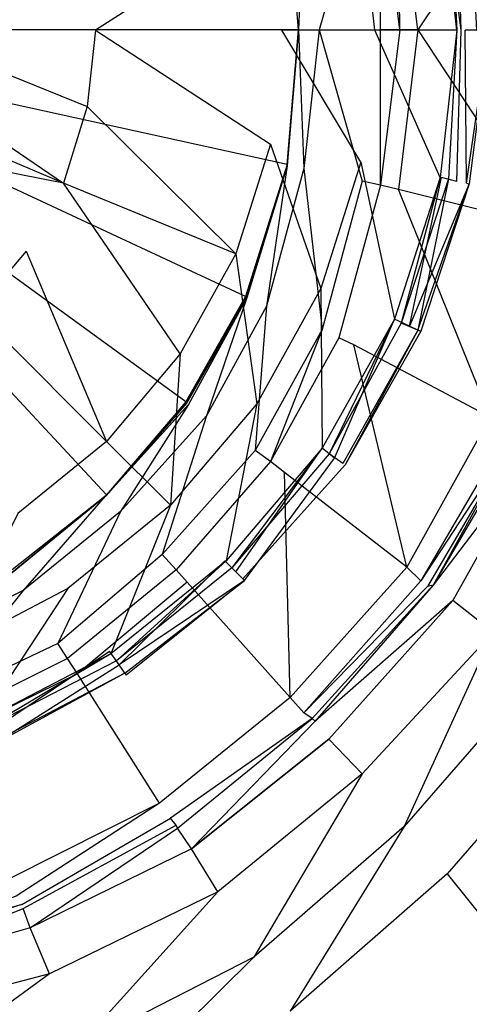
# Model space of a CAD drawing. Extents: x 0 to 0.9, y -1.3 to 0.
# Tile 8 of 18: x 0.4749 to 0.5072, y -0.6195 to -0.5486. Entities that reach past the tile are written whole.
import ezdxf

# ---------------------------------------------------------------- set-up
doc = ezdxf.new("R2010")
doc.units = 0
doc.layers.add('L0_ABLAUF_INF_0___REPLACEMTFORE', color=7, linetype='CONTINUOUS')
doc.layers.add('L1_WANNE_0_N_6231R4____REPLACEM', color=7, linetype='CONTINUOUS')

msp = doc.modelspace()

# ---------------------------------------------------------------- linework, layer by layer
at = {"layer": 'L0_ABLAUF_INF_0___REPLACEMTFORE', "color": 8}
for points, invisible_edges in [([(0.505141, -0.538622, 0.023348), (0.499341, -0.539823, 0.023803), (0.500441, -0.549323, 0.023894), (0.505141, -0.538622, 0.023348)], 14), ([(0.506341, -0.549323, 0.023348), (0.505141, -0.538622, 0.023348), (0.500441, -0.549323, 0.023894), (0.506341, -0.549323, 0.023348)], 14), ([(0.506341, -0.549323, 0.023348), (0.505741, -0.538522, 0.023257), (0.505141, -0.538622, 0.023348), (0.506341, -0.549323, 0.023348)], 13), ([(0.506341, -0.538422, 0.020438), (0.506641, -0.549323, 0.02062), (0.505241, -0.538622, 0.02062), (0.506341, -0.538422, 0.020438)], 13), ([(0.508441, -0.549323, 0.022712), (0.507041, -0.538222, 0.022621), (0.505741, -0.538522, 0.023257), (0.508441, -0.549323, 0.022712)], 14), ([(0.508441, -0.549323, 0.022712), (0.505741, -0.538522, 0.023257), (0.506941, -0.549323, 0.023257), (0.508441, -0.549323, 0.022712)], 14), ([(0.505741, -0.538522, 0.023257), (0.506341, -0.549323, 0.023348), (0.506941, -0.549323, 0.023257), (0.505741, -0.538522, 0.023257)], 14), ([(0.507226, -0.538216, 0.021529), (0.507741, -0.549323, 0.020438), (0.506341, -0.538422, 0.020438), (0.507226, -0.538216, 0.021529)], 14), ([(0.506641, -0.549323, 0.02062), (0.506341, -0.538422, 0.020438), (0.507741, -0.549323, 0.020438), (0.506641, -0.549323, 0.02062)], 14), ([(0.508441, -0.549323, 0.022712), (0.507226, -0.538216, 0.021529), (0.507041, -0.538222, 0.022621), (0.508441, -0.549323, 0.022712)], 14), ([(0.507226, -0.538216, 0.021529), (0.508639, -0.549323, 0.021575), (0.507741, -0.549323, 0.020438), (0.507226, -0.538216, 0.021529)], 14), ([(0.507226, -0.538216, 0.021529), (0.508441, -0.549323, 0.022712), (0.508639, -0.549323, 0.021575), (0.507226, -0.538216, 0.021529)], 13), ([(0.499341, -0.539823, 0.023803), (0.492942, -0.541123, 0.024349), (0.493742, -0.549323, 0.024349), (0.499341, -0.539823, 0.023803)], 14), ([(0.500441, -0.549323, 0.023894), (0.499341, -0.539823, 0.023803), (0.493742, -0.549323, 0.024349), (0.500441, -0.549323, 0.023894)], 14), ([(0.480342, -0.549323, 0.025167), (0.492942, -0.541123, 0.024349), (0.479742, -0.543723, 0.025167), (0.480342, -0.549323, 0.025167)], 13), ([(0.492942, -0.541123, 0.024349), (0.480342, -0.549323, 0.025167), (0.493742, -0.549323, 0.024349), (0.492942, -0.541123, 0.024349)], 14), ([(0.466242, -0.549323, 0.025622), (0.479742, -0.543723, 0.025167), (0.465942, -0.546423, 0.025622), (0.466242, -0.549323, 0.025622)], 13), ([(0.479742, -0.543723, 0.025167), (0.466242, -0.549323, 0.025622), (0.480342, -0.549323, 0.025167), (0.479742, -0.543723, 0.025167)], 14), ([(0.479742, -0.554823, 0.025167), (0.466242, -0.549323, 0.025622), (0.465942, -0.552123, 0.025622), (0.479742, -0.554823, 0.025167)], 13), ([(0.466242, -0.549323, 0.025622), (0.479742, -0.554823, 0.025167), (0.480342, -0.549323, 0.025167), (0.466242, -0.549323, 0.025622)], 14), ([(0.492942, -0.557523, 0.024349), (0.480342, -0.549323, 0.025167), (0.479742, -0.554823, 0.025167), (0.492942, -0.557523, 0.024349)], 13), ([(0.480342, -0.549323, 0.025167), (0.492942, -0.557523, 0.024349), (0.493742, -0.549323, 0.024349), (0.480342, -0.549323, 0.025167)], 14), ([(0.499441, -0.558823, 0.023803), (0.493742, -0.549323, 0.024349), (0.492942, -0.557523, 0.024349), (0.499441, -0.558823, 0.023803)], 14), ([(0.500441, -0.549323, 0.023894), (0.493742, -0.549323, 0.024349), (0.499441, -0.558823, 0.023803), (0.500441, -0.549323, 0.023894)], 14), ([(0.505141, -0.559923, 0.023348), (0.500441, -0.549323, 0.023894), (0.499441, -0.558823, 0.023803), (0.505141, -0.559923, 0.023348)], 14), ([(0.506341, -0.549323, 0.023348), (0.500441, -0.549323, 0.023894), (0.505141, -0.559923, 0.023348), (0.506341, -0.549323, 0.023348)], 14), ([(0.505741, -0.560023, 0.023257), (0.506341, -0.549323, 0.023348), (0.505141, -0.559923, 0.023348), (0.505741, -0.560023, 0.023257)], 13), ([(0.506641, -0.549323, 0.02062), (0.506341, -0.560223, 0.020438), (0.505241, -0.559923, 0.02062), (0.506641, -0.549323, 0.02062)], 13), ([(0.507041, -0.560323, 0.022621), (0.506941, -0.549323, 0.023257), (0.505741, -0.560023, 0.023257), (0.507041, -0.560323, 0.022621)], 14), ([(0.506341, -0.549323, 0.023348), (0.505741, -0.560023, 0.023257), (0.506941, -0.549323, 0.023257), (0.506341, -0.549323, 0.023348)], 14), ([(0.506341, -0.560223, 0.020438), (0.506641, -0.549323, 0.02062), (0.507741, -0.549323, 0.020438), (0.506341, -0.560223, 0.020438)], 14), ([(0.508639, -0.549323, 0.021575), (0.507226, -0.560379, 0.021529), (0.506341, -0.560223, 0.020438), (0.508639, -0.549323, 0.021575)], 14), ([(0.507741, -0.549323, 0.020438), (0.508639, -0.549323, 0.021575), (0.506341, -0.560223, 0.020438), (0.507741, -0.549323, 0.020438)], 14), ([(0.508441, -0.549323, 0.022712), (0.506941, -0.549323, 0.023257), (0.507041, -0.560323, 0.022621), (0.508441, -0.549323, 0.022712)], 14), ([(0.508639, -0.549323, 0.021575), (0.507041, -0.560323, 0.022621), (0.507226, -0.560379, 0.021529), (0.508639, -0.549323, 0.021575)], 13), ([(0.507041, -0.560323, 0.022621), (0.508639, -0.549323, 0.021575), (0.508441, -0.549323, 0.022712), (0.507041, -0.560323, 0.022621)], 14), ([(0.478042, -0.560323, 0.025167), (0.465942, -0.552123, 0.025622), (0.465142, -0.554923, 0.025622), (0.478042, -0.560323, 0.025167)], 13), ([(0.465942, -0.552123, 0.025622), (0.478042, -0.560323, 0.025167), (0.479742, -0.554823, 0.025167), (0.465942, -0.552123, 0.025622)], 14), ([(0.478042, -0.560323, 0.025167), (0.465142, -0.554923, 0.025622), (0.463742, -0.557523, 0.025622), (0.478042, -0.560323, 0.025167)], 14), ([(0.490442, -0.565423, 0.024349), (0.479742, -0.554823, 0.025167), (0.478042, -0.560323, 0.025167), (0.490442, -0.565423, 0.024349)], 13), ([(0.479742, -0.554823, 0.025167), (0.490442, -0.565423, 0.024349), (0.492942, -0.557523, 0.024349), (0.479742, -0.554823, 0.025167)], 14), ([(0.478042, -0.560323, 0.025167), (0.463742, -0.557523, 0.025622), (0.475342, -0.565223, 0.025076), (0.478042, -0.560323, 0.025167)], 14), ([(0.463742, -0.557523, 0.025622), (0.471742, -0.569524, 0.025076), (0.475342, -0.565223, 0.025076), (0.463742, -0.557523, 0.025622)], 14), ([(0.496541, -0.567923, 0.023803), (0.492942, -0.557523, 0.024349), (0.490442, -0.565423, 0.024349), (0.496541, -0.567923, 0.023803)], 13), ([(0.492942, -0.557523, 0.024349), (0.496541, -0.567923, 0.023803), (0.499441, -0.558823, 0.023803), (0.492942, -0.557523, 0.024349)], 14), ([(0.501841, -0.570124, 0.023348), (0.499441, -0.558823, 0.023803), (0.496541, -0.567923, 0.023803), (0.501841, -0.570124, 0.023348)], 13), ([(0.499441, -0.558823, 0.023803), (0.501841, -0.570124, 0.023348), (0.505141, -0.559923, 0.023348), (0.499441, -0.558823, 0.023803)], 14), ([(0.505241, -0.559923, 0.02062), (0.502941, -0.570624, 0.020438), (0.501841, -0.570124, 0.02062), (0.505241, -0.559923, 0.02062)], 13), ([(0.502341, -0.570424, 0.023257), (0.505141, -0.559923, 0.023348), (0.501841, -0.570124, 0.023348), (0.502341, -0.570424, 0.023257)], 13), ([(0.505141, -0.559923, 0.023348), (0.502341, -0.570424, 0.023257), (0.505741, -0.560023, 0.023257), (0.505141, -0.559923, 0.023348)], 14), ([(0.503541, -0.570924, 0.022621), (0.505741, -0.560023, 0.023257), (0.502341, -0.570424, 0.023257), (0.503541, -0.570924, 0.022621)], 13), ([(0.502941, -0.570624, 0.020438), (0.505241, -0.559923, 0.02062), (0.506341, -0.560223, 0.020438), (0.502941, -0.570624, 0.020438)], 14), ([(0.505741, -0.560023, 0.023257), (0.503541, -0.570924, 0.022621), (0.507041, -0.560323, 0.022621), (0.505741, -0.560023, 0.023257)], 14), ([(0.486442, -0.572624, 0.024349), (0.478042, -0.560323, 0.025167), (0.475342, -0.565223, 0.025076), (0.486442, -0.572624, 0.024349)], 14), ([(0.490442, -0.565423, 0.024349), (0.478042, -0.560323, 0.025167), (0.486442, -0.572624, 0.024349), (0.490442, -0.565423, 0.024349)], 14), ([(0.507226, -0.560379, 0.021529), (0.502941, -0.570624, 0.020438), (0.506341, -0.560223, 0.020438), (0.507226, -0.560379, 0.021529)], 14), ([(0.502941, -0.570624, 0.020438), (0.507226, -0.560379, 0.021529), (0.503743, -0.570981, 0.021529), (0.502941, -0.570624, 0.020438)], 13), ([(0.503541, -0.570924, 0.022621), (0.507226, -0.560379, 0.021529), (0.507041, -0.560323, 0.022621), (0.503541, -0.570924, 0.022621)], 14), ([(0.507226, -0.560379, 0.021529), (0.503541, -0.570924, 0.022621), (0.503743, -0.570981, 0.021529), (0.507226, -0.560379, 0.021529)], 13), ([(0.481142, -0.578924, 0.024349), (0.475342, -0.565223, 0.025076), (0.471742, -0.569524, 0.025076), (0.481142, -0.578924, 0.024349)], 13), ([(0.475342, -0.565223, 0.025076), (0.481142, -0.578924, 0.024349), (0.486442, -0.572624, 0.024349), (0.475342, -0.565223, 0.025076)], 14), ([(0.491942, -0.576224, 0.023803), (0.490442, -0.565423, 0.024349), (0.486442, -0.572624, 0.024349), (0.491942, -0.576224, 0.023803)], 13), ([(0.490442, -0.565423, 0.024349), (0.491942, -0.576224, 0.023803), (0.496541, -0.567923, 0.023803), (0.490442, -0.565423, 0.024349)], 14), ([(0.496641, -0.579424, 0.023348), (0.496541, -0.567923, 0.023803), (0.491942, -0.576224, 0.023803), (0.496641, -0.579424, 0.023348)], 13), ([(0.496541, -0.567923, 0.023803), (0.496641, -0.579424, 0.023348), (0.501841, -0.570124, 0.023348), (0.496541, -0.567923, 0.023803)], 14), ([(0.481142, -0.578924, 0.024349), (0.471742, -0.569524, 0.025076), (0.474742, -0.584124, 0.024258), (0.481142, -0.578924, 0.024349)], 14), ([(0.501841, -0.570124, 0.02062), (0.497541, -0.580124, 0.020438), (0.496641, -0.579424, 0.02062), (0.501841, -0.570124, 0.02062)], 13), ([(0.497141, -0.579824, 0.023257), (0.501841, -0.570124, 0.023348), (0.496641, -0.579424, 0.023348), (0.497141, -0.579824, 0.023257)], 13), ([(0.501841, -0.570124, 0.023348), (0.497141, -0.579824, 0.023257), (0.502341, -0.570424, 0.023257), (0.501841, -0.570124, 0.023348)], 14), ([(0.502341, -0.570424, 0.023257), (0.497141, -0.579824, 0.023257), (0.498141, -0.580524, 0.022621), (0.502341, -0.570424, 0.023257)], 14), ([(0.497541, -0.580124, 0.020438), (0.501841, -0.570124, 0.02062), (0.502941, -0.570624, 0.020438), (0.497541, -0.580124, 0.020438)], 14), ([(0.502941, -0.570624, 0.020438), (0.503743, -0.570981, 0.021529), (0.497541, -0.580124, 0.020438), (0.502941, -0.570624, 0.020438)], 14), ([(0.503541, -0.570924, 0.022621), (0.502341, -0.570424, 0.023257), (0.498141, -0.580524, 0.022621), (0.503541, -0.570924, 0.022621)], 14), ([(0.503743, -0.570981, 0.021529), (0.498291, -0.580624, 0.021529), (0.497541, -0.580124, 0.020438), (0.503743, -0.570981, 0.021529)], 14), ([(0.503541, -0.570924, 0.022621), (0.498141, -0.580524, 0.022621), (0.498291, -0.580624, 0.021529), (0.503541, -0.570924, 0.022621)], 14), ([(0.503541, -0.570924, 0.022621), (0.498291, -0.580624, 0.021529), (0.503743, -0.570981, 0.021529), (0.503541, -0.570924, 0.022621)], 14), ([(0.485742, -0.583524, 0.023803), (0.486442, -0.572624, 0.024349), (0.481142, -0.578924, 0.024349), (0.485742, -0.583524, 0.023803)], 13), ([(0.486442, -0.572624, 0.024349), (0.485742, -0.583524, 0.023803), (0.491942, -0.576224, 0.023803), (0.486442, -0.572624, 0.024349)], 14), ([(0.489742, -0.587524, 0.023348), (0.491942, -0.576224, 0.023803), (0.485742, -0.583524, 0.023803), (0.489742, -0.587524, 0.023348)], 13), ([(0.491942, -0.576224, 0.023803), (0.489742, -0.587524, 0.023348), (0.496641, -0.579424, 0.023348), (0.491942, -0.576224, 0.023803)], 14), ([(0.481142, -0.578924, 0.024349), (0.474742, -0.584124, 0.024258), (0.478342, -0.589524, 0.023803), (0.481142, -0.578924, 0.024349)], 14), ([(0.485742, -0.583524, 0.023803), (0.481142, -0.578924, 0.024349), (0.478342, -0.589524, 0.023803), (0.485742, -0.583524, 0.023803)], 14), ([(0.496641, -0.579424, 0.02062), (0.490442, -0.588324, 0.020438), (0.489642, -0.587524, 0.02062), (0.496641, -0.579424, 0.02062)], 13), ([(0.490142, -0.588024, 0.023257), (0.496641, -0.579424, 0.023348), (0.489742, -0.587524, 0.023348), (0.490142, -0.588024, 0.023257)], 13), ([(0.496641, -0.579424, 0.023348), (0.490142, -0.588024, 0.023257), (0.497141, -0.579824, 0.023257), (0.496641, -0.579424, 0.023348)], 14), ([(0.497141, -0.579824, 0.023257), (0.490142, -0.588024, 0.023257), (0.490942, -0.588824, 0.022621), (0.497141, -0.579824, 0.023257)], 14), ([(0.490442, -0.588324, 0.020438), (0.496641, -0.579424, 0.02062), (0.497541, -0.580124, 0.020438), (0.490442, -0.588324, 0.020438)], 14), ([(0.498141, -0.580524, 0.022621), (0.497141, -0.579824, 0.023257), (0.490942, -0.588824, 0.022621), (0.498141, -0.580524, 0.022621)], 14), ([(0.497541, -0.580124, 0.020438), (0.491072, -0.588954, 0.021529), (0.490442, -0.588324, 0.020438), (0.497541, -0.580124, 0.020438)], 13), ([(0.490942, -0.588824, 0.022621), (0.498291, -0.580624, 0.021529), (0.498141, -0.580524, 0.022621), (0.490942, -0.588824, 0.022621)], 14), ([(0.491072, -0.588954, 0.021529), (0.497541, -0.580124, 0.020438), (0.498291, -0.580624, 0.021529), (0.491072, -0.588954, 0.021529)], 14), ([(0.498291, -0.580624, 0.021529), (0.490942, -0.588824, 0.022621), (0.491072, -0.588954, 0.021529), (0.498291, -0.580624, 0.021529)], 13), ([(0.474742, -0.584124, 0.024258), (0.469942, -0.593924, 0.023803), (0.478342, -0.589524, 0.023803), (0.474742, -0.584124, 0.024258)], 14), ([(0.481442, -0.594224, 0.023348), (0.485742, -0.583524, 0.023803), (0.478342, -0.589524, 0.023803), (0.481442, -0.594224, 0.023348)], 13), ([(0.485742, -0.583524, 0.023803), (0.481442, -0.594224, 0.023348), (0.489742, -0.587524, 0.023348), (0.485742, -0.583524, 0.023803)], 14), ([(0.489642, -0.587524, 0.02062), (0.482042, -0.595024, 0.020438), (0.481342, -0.594024, 0.02062), (0.489642, -0.587524, 0.02062)], 13), ([(0.481842, -0.594724, 0.023257), (0.489742, -0.587524, 0.023348), (0.481442, -0.594224, 0.023348), (0.481842, -0.594724, 0.023257)], 13), ([(0.489742, -0.587524, 0.023348), (0.481842, -0.594724, 0.023257), (0.490142, -0.588024, 0.023257), (0.489742, -0.587524, 0.023348)], 14), ([(0.482042, -0.595024, 0.020438), (0.489642, -0.587524, 0.02062), (0.490442, -0.588324, 0.020438), (0.482042, -0.595024, 0.020438)], 14), ([(0.490142, -0.588024, 0.023257), (0.481842, -0.594724, 0.023257), (0.482442, -0.595624, 0.02253), (0.490142, -0.588024, 0.023257)], 14), ([(0.491072, -0.588954, 0.021529), (0.482042, -0.595024, 0.020438), (0.490442, -0.588324, 0.020438), (0.491072, -0.588954, 0.021529)], 14), ([(0.490942, -0.588824, 0.022621), (0.490142, -0.588024, 0.023257), (0.482442, -0.595624, 0.02253), (0.490942, -0.588824, 0.022621)], 14), ([(0.491072, -0.588954, 0.021529), (0.48254, -0.59577, 0.021484), (0.482042, -0.595024, 0.020438), (0.491072, -0.588954, 0.021529)], 14), ([(0.482442, -0.595624, 0.02253), (0.491072, -0.588954, 0.021529), (0.490942, -0.588824, 0.022621), (0.482442, -0.595624, 0.02253)], 14), ([(0.491072, -0.588954, 0.021529), (0.482442, -0.595624, 0.02253), (0.48254, -0.59577, 0.021484), (0.491072, -0.588954, 0.021529)], 13), ([(0.472042, -0.599125, 0.023348), (0.478342, -0.589524, 0.023803), (0.469942, -0.593924, 0.023803), (0.472042, -0.599125, 0.023348)], 13), ([(0.478342, -0.589524, 0.023803), (0.472042, -0.599125, 0.023348), (0.481442, -0.594224, 0.023348), (0.478342, -0.589524, 0.023803)], 14), ([(0.481342, -0.594024, 0.02062), (0.472442, -0.600025, 0.020438), (0.472042, -0.598925, 0.02062), (0.481342, -0.594024, 0.02062)], 13), ([(0.472442, -0.600025, 0.020438), (0.481342, -0.594024, 0.02062), (0.482042, -0.595024, 0.020438), (0.472442, -0.600025, 0.020438)], 14), ([(0.472342, -0.599625, 0.023257), (0.481442, -0.594224, 0.023348), (0.472042, -0.599125, 0.023348), (0.472342, -0.599625, 0.023257)], 13), ([(0.481442, -0.594224, 0.023348), (0.472342, -0.599625, 0.023257), (0.481842, -0.594724, 0.023257), (0.481442, -0.594224, 0.023348)], 14), ([(0.481842, -0.594724, 0.023257), (0.472342, -0.599625, 0.023257), (0.472742, -0.600725, 0.02253), (0.481842, -0.594724, 0.023257)], 14), ([(0.482442, -0.595624, 0.02253), (0.481842, -0.594724, 0.023257), (0.472742, -0.600725, 0.02253), (0.482442, -0.595624, 0.02253)], 14), ([(0.482042, -0.595024, 0.020438), (0.472797, -0.600869, 0.021484), (0.472442, -0.600025, 0.020438), (0.482042, -0.595024, 0.020438)], 13), ([(0.472797, -0.600869, 0.021484), (0.482042, -0.595024, 0.020438), (0.48254, -0.59577, 0.021484), (0.472797, -0.600869, 0.021484)], 14), ([(0.482442, -0.595624, 0.02253), (0.472742, -0.600725, 0.02253), (0.472797, -0.600869, 0.021484), (0.482442, -0.595624, 0.02253)], 14), ([(0.482442, -0.595624, 0.02253), (0.472797, -0.600869, 0.021484), (0.48254, -0.59577, 0.021484), (0.482442, -0.595624, 0.02253)], 14)]:
    msp.add_3dface(points, dxfattribs=dict(at, invisible_edges=invisible_edges))
at = {"layer": 'L1_WANNE_0_N_6231R4____REPLACEM', "color": 8}
for points, invisible_edges in [([(0.891999, -0.002919), (0.45, -1.297081, 0.006863), (0.45, -0.002919, 0.001068), (0.891999, -0.002919)], 14), ([(0.894217, -1.296614, 0.005794), (0.45, -1.297081, 0.006863), (0.891999, -0.002919), (0.894217, -1.296614, 0.005794)], 14), ([(0.481135, -0.51583, 0.008037), (0.474335, -0.510433, 0.008037), (0.45, -0.549303, 0.008036), (0.481135, -0.51583, 0.008037)], 14), ([(0.486836, -0.522527, 0.008037), (0.481135, -0.51583, 0.008037), (0.45, -0.549303, 0.008036), (0.486836, -0.522527, 0.008037)], 14), ([(0.491136, -0.530123, 0.008037), (0.486836, -0.522527, 0.008037), (0.45, -0.549303, 0.008036), (0.491136, -0.530123, 0.008037)], 14), ([(0.494136, -0.539618, 0.008037), (0.491136, -0.530123, 0.008037), (0.45, -0.549303, 0.008036), (0.494136, -0.539618, 0.008037)], 14), ([(0.503537, -0.549303, 0.010094), (0.512838, -0.535121, 0.016522), (0.502137, -0.537819, 0.009922), (0.503537, -0.549303, 0.010094)], 13), ([(0.512838, -0.535121, 0.016522), (0.503537, -0.549303, 0.010094), (0.514638, -0.549303, 0.016779), (0.512838, -0.535121, 0.016522)], 14), ([(0.502237, -0.549303, 0.009579), (0.502137, -0.537819, 0.009922), (0.500837, -0.538119, 0.009494), (0.502237, -0.549303, 0.009579)], 14), ([(0.503537, -0.549303, 0.010094), (0.502137, -0.537819, 0.009922), (0.502237, -0.549303, 0.009579), (0.503537, -0.549303, 0.010094)], 14), ([(0.496436, -0.549303, 0.009322), (0.499537, -0.538419, 0.009322), (0.495336, -0.539319, 0.009322), (0.496436, -0.549303, 0.009322)], 13), ([(0.499537, -0.538419, 0.009322), (0.496436, -0.549303, 0.009322), (0.500837, -0.549303, 0.009322), (0.499537, -0.538419, 0.009322)], 14), ([(0.500837, -0.549303, 0.009322), (0.500837, -0.538119, 0.009494), (0.499537, -0.538419, 0.009322), (0.500837, -0.549303, 0.009322)], 14), ([(0.502237, -0.549303, 0.009579), (0.500837, -0.538119, 0.009494), (0.500837, -0.549303, 0.009322), (0.502237, -0.549303, 0.009579)], 14), ([(0.494936, -0.549303, 0.009322), (0.495336, -0.539319, 0.009322), (0.494136, -0.539518, 0.009322), (0.494936, -0.549303, 0.009322)], 13), ([(0.495336, -0.539319, 0.009322), (0.494936, -0.549303, 0.009322), (0.496436, -0.549303, 0.009322), (0.495336, -0.539319, 0.009322)], 14), ([(0.494936, -0.549303, 0.008037), (0.494136, -0.539618, 0.008037), (0.45, -0.549303, 0.008036), (0.494936, -0.549303, 0.008037)], 14), ([(0.494136, -0.539518, 0.009322), (0.494936, -0.549303, 0.00852), (0.494936, -0.549303, 0.009322), (0.494136, -0.539518, 0.009322)], 13), ([(0.494936, -0.549303, 0.00852), (0.494136, -0.539518, 0.009322), (0.494136, -0.539581, 0.00852), (0.494936, -0.549303, 0.00852)], 14), ([(0.494136, -0.539581, 0.00852), (0.494936, -0.549303, 0.008037), (0.494936, -0.549303, 0.00852), (0.494136, -0.539581, 0.00852)], 13), ([(0.494936, -0.549303, 0.008037), (0.494136, -0.539581, 0.00852), (0.494136, -0.539618, 0.008037), (0.494936, -0.549303, 0.008037)], 14), ([(0.494936, -0.549303, 0.008037), (0.45, -0.549303, 0.008036), (0.494136, -0.558987, 0.008037), (0.494936, -0.549303, 0.008037)], 14), ([(0.481135, -0.582775, 0.008037), (0.45, -0.549303, 0.008036), (0.474335, -0.588172, 0.008037), (0.481135, -0.582775, 0.008037)], 14), ([(0.486836, -0.576078, 0.008037), (0.45, -0.549303, 0.008036), (0.481135, -0.582775, 0.008037), (0.486836, -0.576078, 0.008037)], 14), ([(0.491136, -0.568482, 0.008037), (0.45, -0.549303, 0.008036), (0.486836, -0.576078, 0.008037), (0.491136, -0.568482, 0.008037)], 14), ([(0.494136, -0.558987, 0.008037), (0.45, -0.549303, 0.008036), (0.491136, -0.568482, 0.008037), (0.494136, -0.558987, 0.008037)], 14), ([(0.494936, -0.549303, 0.00852), (0.494136, -0.558987, 0.008037), (0.494136, -0.559024, 0.00852), (0.494936, -0.549303, 0.00852)], 13), ([(0.494136, -0.558987, 0.008037), (0.494936, -0.549303, 0.00852), (0.494936, -0.549303, 0.008037), (0.494136, -0.558987, 0.008037)], 14), ([(0.495336, -0.559287, 0.009322), (0.494936, -0.549303, 0.009322), (0.494136, -0.559087, 0.009322), (0.495336, -0.559287, 0.009322)], 13), ([(0.494936, -0.549303, 0.009322), (0.494136, -0.559024, 0.00852), (0.494136, -0.559087, 0.009322), (0.494936, -0.549303, 0.009322)], 13), ([(0.494136, -0.559024, 0.00852), (0.494936, -0.549303, 0.009322), (0.494936, -0.549303, 0.00852), (0.494136, -0.559024, 0.00852)], 14), ([(0.494936, -0.549303, 0.009322), (0.495336, -0.559287, 0.009322), (0.496436, -0.549303, 0.009322), (0.494936, -0.549303, 0.009322)], 14), ([(0.499537, -0.560186, 0.009322), (0.496436, -0.549303, 0.009322), (0.495336, -0.559287, 0.009322), (0.499537, -0.560186, 0.009322)], 13), ([(0.496436, -0.549303, 0.009322), (0.499537, -0.560186, 0.009322), (0.500837, -0.549303, 0.009322), (0.496436, -0.549303, 0.009322)], 14), ([(0.500837, -0.560486, 0.009494), (0.500837, -0.549303, 0.009322), (0.499537, -0.560186, 0.009322), (0.500837, -0.560486, 0.009494)], 14), ([(0.502237, -0.549303, 0.009579), (0.500837, -0.560486, 0.009494), (0.502137, -0.560786, 0.009922), (0.502237, -0.549303, 0.009579)], 14), ([(0.502237, -0.549303, 0.009579), (0.500837, -0.549303, 0.009322), (0.500837, -0.560486, 0.009494), (0.502237, -0.549303, 0.009579)], 14), ([(0.512838, -0.563485, 0.016522), (0.503537, -0.549303, 0.010094), (0.502137, -0.560786, 0.009922), (0.512838, -0.563485, 0.016522)], 13), ([(0.503537, -0.549303, 0.010094), (0.502237, -0.549303, 0.009579), (0.502137, -0.560786, 0.009922), (0.503537, -0.549303, 0.010094)], 14), ([(0.503537, -0.549303, 0.010094), (0.512838, -0.563485, 0.016522), (0.514638, -0.549303, 0.016779), (0.503537, -0.549303, 0.010094)], 14), ([(0.494136, -0.558987, 0.008037), (0.491136, -0.568482, 0.008037), (0.494136, -0.559024, 0.00852), (0.494136, -0.558987, 0.008037)], 14), ([(0.494136, -0.559024, 0.00852), (0.491136, -0.568482, 0.008037), (0.491174, -0.56852, 0.00852), (0.494136, -0.559024, 0.00852)], 14), ([(0.494136, -0.559024, 0.00852), (0.491174, -0.56852, 0.00852), (0.494136, -0.559087, 0.009322), (0.494136, -0.559024, 0.00852)], 14), ([(0.494136, -0.559087, 0.009322), (0.491174, -0.56852, 0.00852), (0.491236, -0.568582, 0.009322), (0.494136, -0.559087, 0.009322)], 14), ([(0.492636, -0.569182, 0.009322), (0.494136, -0.559087, 0.009322), (0.491236, -0.568582, 0.009322), (0.492636, -0.569182, 0.009322)], 13), ([(0.494136, -0.559087, 0.009322), (0.492636, -0.569182, 0.009322), (0.495336, -0.559287, 0.009322), (0.494136, -0.559087, 0.009322)], 14), ([(0.496636, -0.570881, 0.009322), (0.495336, -0.559287, 0.009322), (0.492636, -0.569182, 0.009322), (0.496636, -0.570881, 0.009322)], 13), ([(0.495336, -0.559287, 0.009322), (0.496636, -0.570881, 0.009322), (0.499537, -0.560186, 0.009322), (0.495336, -0.559287, 0.009322)], 14), ([(0.499537, -0.560186, 0.009322), (0.496636, -0.570881, 0.009322), (0.497837, -0.571481, 0.009579), (0.499537, -0.560186, 0.009322)], 14), ([(0.500837, -0.560486, 0.009494), (0.499537, -0.560186, 0.009322), (0.497837, -0.571481, 0.009579), (0.500837, -0.560486, 0.009494)], 14), ([(0.500837, -0.560486, 0.009494), (0.497837, -0.571481, 0.009579), (0.498937, -0.57198, 0.010094), (0.500837, -0.560486, 0.009494)], 14), ([(0.502137, -0.560786, 0.009922), (0.500837, -0.560486, 0.009494), (0.498937, -0.57198, 0.010094), (0.502137, -0.560786, 0.009922)], 14), ([(0.508737, -0.577178, 0.016693), (0.502137, -0.560786, 0.009922), (0.498937, -0.57198, 0.010094), (0.508737, -0.577178, 0.016693)], 14), ([(0.512838, -0.563485, 0.016522), (0.502137, -0.560786, 0.009922), (0.508737, -0.577178, 0.016693), (0.512838, -0.563485, 0.016522)], 14), ([(0.491136, -0.568482, 0.008037), (0.486836, -0.576078, 0.008037), (0.491174, -0.56852, 0.00852), (0.491136, -0.568482, 0.008037)], 14), ([(0.491174, -0.56852, 0.00852), (0.486836, -0.576078, 0.008037), (0.486911, -0.576153, 0.00852), (0.491174, -0.56852, 0.00852)], 14), ([(0.491174, -0.56852, 0.00852), (0.486911, -0.576153, 0.00852), (0.491236, -0.568582, 0.009322), (0.491174, -0.56852, 0.00852)], 14), ([(0.491236, -0.568582, 0.009322), (0.486911, -0.576153, 0.00852), (0.487036, -0.576278, 0.009322), (0.491236, -0.568582, 0.009322)], 14), ([(0.488336, -0.577078, 0.009322), (0.491236, -0.568582, 0.009322), (0.487036, -0.576278, 0.009322), (0.488336, -0.577078, 0.009322)], 13), ([(0.491236, -0.568582, 0.009322), (0.488336, -0.577078, 0.009322), (0.492636, -0.569182, 0.009322), (0.491236, -0.568582, 0.009322)], 14), ([(0.491836, -0.579577, 0.009322), (0.492636, -0.569182, 0.009322), (0.488336, -0.577078, 0.009322), (0.491836, -0.579577, 0.009322)], 13), ([(0.492636, -0.569182, 0.009322), (0.491836, -0.579577, 0.009322), (0.496636, -0.570881, 0.009322), (0.492636, -0.569182, 0.009322)], 14), ([(0.492936, -0.580376, 0.009579), (0.496636, -0.570881, 0.009322), (0.491836, -0.579577, 0.009322), (0.492936, -0.580376, 0.009579)], 13), ([(0.496636, -0.570881, 0.009322), (0.492936, -0.580376, 0.009579), (0.497837, -0.571481, 0.009579), (0.496636, -0.570881, 0.009322)], 14), ([(0.497837, -0.571481, 0.009579), (0.492936, -0.580376, 0.009579), (0.493936, -0.581176, 0.010179), (0.497837, -0.571481, 0.009579)], 14), ([(0.498937, -0.57198, 0.010094), (0.497837, -0.571481, 0.009579), (0.493936, -0.581176, 0.010179), (0.498937, -0.57198, 0.010094)], 14), ([(0.502737, -0.587973, 0.016779), (0.498937, -0.57198, 0.010094), (0.493936, -0.581176, 0.010179), (0.502737, -0.587973, 0.016779)], 14), ([(0.508737, -0.577178, 0.016693), (0.498937, -0.57198, 0.010094), (0.502737, -0.587973, 0.016779), (0.508737, -0.577178, 0.016693)], 14), ([(0.487036, -0.576278, 0.009322), (0.481098, -0.582813, 0.00852), (0.481035, -0.582875, 0.009322), (0.487036, -0.576278, 0.009322)], 14), ([(0.482135, -0.583975, 0.009322), (0.487036, -0.576278, 0.009322), (0.481035, -0.582875, 0.009322), (0.482135, -0.583975, 0.009322)], 13), ([(0.486911, -0.576153, 0.00852), (0.481098, -0.582813, 0.00852), (0.487036, -0.576278, 0.009322), (0.486911, -0.576153, 0.00852)], 14), ([(0.486911, -0.576153, 0.00852), (0.481135, -0.582775, 0.008037), (0.481098, -0.582813, 0.00852), (0.486911, -0.576153, 0.00852)], 14), ([(0.486836, -0.576078, 0.008037), (0.481135, -0.582775, 0.008037), (0.486911, -0.576153, 0.00852), (0.486836, -0.576078, 0.008037)], 14), ([(0.487036, -0.576278, 0.009322), (0.482135, -0.583975, 0.009322), (0.488336, -0.577078, 0.009322), (0.487036, -0.576278, 0.009322)], 14), ([(0.485135, -0.587073, 0.009322), (0.488336, -0.577078, 0.009322), (0.482135, -0.583975, 0.009322), (0.485135, -0.587073, 0.009322)], 13), ([(0.488336, -0.577078, 0.009322), (0.485135, -0.587073, 0.009322), (0.491836, -0.579577, 0.009322), (0.488336, -0.577078, 0.009322)], 14), ([(0.508737, -0.577178, 0.016693), (0.502737, -0.587973, 0.016779), (0.503737, -0.588972, 0.018151), (0.508737, -0.577178, 0.016693)], 14), ([(0.510038, -0.578177, 0.018065), (0.508737, -0.577178, 0.016693), (0.503737, -0.588972, 0.018151), (0.510038, -0.578177, 0.018065)], 14), ([(0.510038, -0.578177, 0.018065), (0.503737, -0.588972, 0.018151), (0.510538, -0.578577, 0.019865), (0.510038, -0.578177, 0.018065)], 14), ([(0.511038, -0.578277, 0.022436), (0.504637, -0.589272, 0.022436), (0.512438, -0.578977, 0.025265), (0.511038, -0.578277, 0.022436)], 14), ([(0.510538, -0.578577, 0.019865), (0.504637, -0.589272, 0.022436), (0.511038, -0.578277, 0.022436), (0.510538, -0.578577, 0.019865)], 14), ([(0.510538, -0.578577, 0.019865), (0.503737, -0.588972, 0.018151), (0.504237, -0.589372, 0.019865), (0.510538, -0.578577, 0.019865)], 14), ([(0.504637, -0.589272, 0.022436), (0.510538, -0.578577, 0.019865), (0.504237, -0.589372, 0.019865), (0.504637, -0.589272, 0.022436)], 13), ([(0.512438, -0.578977, 0.025265), (0.504637, -0.589272, 0.022436), (0.506037, -0.590371, 0.02535), (0.512438, -0.578977, 0.025265)], 14), ([(0.512438, -0.578977, 0.025265), (0.506037, -0.590371, 0.02535), (0.508937, -0.59267, 0.026293), (0.512438, -0.578977, 0.025265)], 14), ([(0.491836, -0.579577, 0.009322), (0.485135, -0.587073, 0.009322), (0.486136, -0.588172, 0.009579), (0.491836, -0.579577, 0.009322)], 14), ([(0.492936, -0.580376, 0.009579), (0.491836, -0.579577, 0.009322), (0.486136, -0.588172, 0.009579), (0.492936, -0.580376, 0.009579)], 14), ([(0.492936, -0.580376, 0.009579), (0.486136, -0.588172, 0.009579), (0.486936, -0.589072, 0.010094), (0.492936, -0.580376, 0.009579)], 14), ([(0.493936, -0.581176, 0.010179), (0.492936, -0.580376, 0.009579), (0.486936, -0.589072, 0.010094), (0.493936, -0.581176, 0.010179)], 14), ([(0.494336, -0.597368, 0.016779), (0.493936, -0.581176, 0.010179), (0.486936, -0.589072, 0.010094), (0.494336, -0.597368, 0.016779)], 14), ([(0.502737, -0.587973, 0.016779), (0.493936, -0.581176, 0.010179), (0.494336, -0.597368, 0.016779), (0.502737, -0.587973, 0.016779)], 14), ([(0.481098, -0.582813, 0.00852), (0.481135, -0.582775, 0.008037), (0.474335, -0.588172, 0.008037), (0.481098, -0.582813, 0.00852)], 14), ([(0.481098, -0.582813, 0.00852), (0.474335, -0.588172, 0.008037), (0.474335, -0.588248, 0.00852), (0.481098, -0.582813, 0.00852)], 14), ([(0.474335, -0.588372, 0.009322), (0.481098, -0.582813, 0.00852), (0.474335, -0.588248, 0.00852), (0.474335, -0.588372, 0.009322)], 14), ([(0.481035, -0.582875, 0.009322), (0.481098, -0.582813, 0.00852), (0.474335, -0.588372, 0.009322), (0.481035, -0.582875, 0.009322)], 14), ([(0.475135, -0.589672, 0.009322), (0.481035, -0.582875, 0.009322), (0.474335, -0.588372, 0.009322), (0.475135, -0.589672, 0.009322)], 13), ([(0.481035, -0.582875, 0.009322), (0.475135, -0.589672, 0.009322), (0.482135, -0.583975, 0.009322), (0.481035, -0.582875, 0.009322)], 14), ([(0.477635, -0.59347, 0.009322), (0.482135, -0.583975, 0.009322), (0.475135, -0.589672, 0.009322), (0.477635, -0.59347, 0.009322)], 13), ([(0.482135, -0.583975, 0.009322), (0.477635, -0.59347, 0.009322), (0.485135, -0.587073, 0.009322), (0.482135, -0.583975, 0.009322)], 14), ([(0.485135, -0.587073, 0.009322), (0.477635, -0.59347, 0.009322), (0.478335, -0.594569, 0.009665), (0.485135, -0.587073, 0.009322)], 14), ([(0.486136, -0.588172, 0.009579), (0.485135, -0.587073, 0.009322), (0.478335, -0.594569, 0.009665), (0.486136, -0.588172, 0.009579)], 14), ([(0.474335, -0.588372, 0.009322), (0.467034, -0.59367, 0.009322), (0.475135, -0.589672, 0.009322), (0.474335, -0.588372, 0.009322)], 14), ([(0.486136, -0.588172, 0.009579), (0.478335, -0.594569, 0.009665), (0.479035, -0.595669, 0.010179), (0.486136, -0.588172, 0.009579)], 14), ([(0.486936, -0.589072, 0.010094), (0.486136, -0.588172, 0.009579), (0.479035, -0.595669, 0.010179), (0.486936, -0.589072, 0.010094)], 14), ([(0.502737, -0.587973, 0.016779), (0.494336, -0.597368, 0.016779), (0.495336, -0.598467, 0.018065), (0.502737, -0.587973, 0.016779)], 14), ([(0.503737, -0.588972, 0.018151), (0.502737, -0.587973, 0.016779), (0.495336, -0.598467, 0.018065), (0.503737, -0.588972, 0.018151)], 14), ([(0.486936, -0.589072, 0.010094), (0.479035, -0.595669, 0.010179), (0.484935, -0.604964, 0.016865), (0.486936, -0.589072, 0.010094)], 14), ([(0.494336, -0.597368, 0.016779), (0.486936, -0.589072, 0.010094), (0.484935, -0.604964, 0.016865), (0.494336, -0.597368, 0.016779)], 14), ([(0.503737, -0.588972, 0.018151), (0.495336, -0.598467, 0.018065), (0.504237, -0.589372, 0.019865), (0.503737, -0.588972, 0.018151)], 14), ([(0.468634, -0.597768, 0.009322), (0.475135, -0.589672, 0.009322), (0.467034, -0.59367, 0.009322), (0.468634, -0.597768, 0.009322)], 13), ([(0.475135, -0.589672, 0.009322), (0.468634, -0.597768, 0.009322), (0.477635, -0.59347, 0.009322), (0.475135, -0.589672, 0.009322)], 14), ([(0.504237, -0.589372, 0.019865), (0.495336, -0.598467, 0.018065), (0.495936, -0.598867, 0.019865), (0.504237, -0.589372, 0.019865)], 14), ([(0.504637, -0.589272, 0.022436), (0.495936, -0.598867, 0.019865), (0.496136, -0.599067, 0.02235), (0.504637, -0.589272, 0.022436)], 14), ([(0.504637, -0.589272, 0.022436), (0.504237, -0.589372, 0.019865), (0.495936, -0.598867, 0.019865), (0.504637, -0.589272, 0.022436)], 14), ([(0.504637, -0.589272, 0.022436), (0.496136, -0.599067, 0.02235), (0.506037, -0.590371, 0.02535), (0.504637, -0.589272, 0.022436)], 14), ([(0.506037, -0.590371, 0.02535), (0.496136, -0.599067, 0.02235), (0.497136, -0.600366, 0.025179), (0.506037, -0.590371, 0.02535)], 14), ([(0.506037, -0.590371, 0.02535), (0.497136, -0.600366, 0.025179), (0.499537, -0.602865, 0.026208), (0.506037, -0.590371, 0.02535)], 14), ([(0.508937, -0.59267, 0.026293), (0.506037, -0.590371, 0.02535), (0.499537, -0.602865, 0.026208), (0.508937, -0.59267, 0.026293)], 14), ([(0.502537, -0.606663, 0.026293), (0.508937, -0.59267, 0.026293), (0.499537, -0.602865, 0.026208), (0.502537, -0.606663, 0.026293)], 13), ([(0.508937, -0.59267, 0.026293), (0.502537, -0.606663, 0.026293), (0.512538, -0.595169, 0.026379), (0.508937, -0.59267, 0.026293)], 14), ([(0.477635, -0.59347, 0.009322), (0.468634, -0.597768, 0.009322), (0.469234, -0.599067, 0.009579), (0.477635, -0.59347, 0.009322)], 14), ([(0.478335, -0.594569, 0.009665), (0.477635, -0.59347, 0.009322), (0.469234, -0.599067, 0.009579), (0.478335, -0.594569, 0.009665)], 14), ([(0.478335, -0.594569, 0.009665), (0.469234, -0.599067, 0.009579), (0.469634, -0.600267, 0.010094), (0.478335, -0.594569, 0.009665)], 14), ([(0.479035, -0.595669, 0.010179), (0.478335, -0.594569, 0.009665), (0.469634, -0.600267, 0.010094), (0.479035, -0.595669, 0.010179)], 14), ([(0.512538, -0.595169, 0.026379), (0.502537, -0.606663, 0.026293), (0.505637, -0.610062, 0.026379), (0.512538, -0.595169, 0.026379)], 14), ([(0.516038, -0.598068, 0.026379), (0.512538, -0.595169, 0.026379), (0.505637, -0.610062, 0.026379), (0.516038, -0.598068, 0.026379)], 14), ([(0.479035, -0.595669, 0.010179), (0.469634, -0.600267, 0.010094), (0.474034, -0.610462, 0.016779), (0.479035, -0.595669, 0.010179)], 14), ([(0.484935, -0.604964, 0.016865), (0.479035, -0.595669, 0.010179), (0.474034, -0.610462, 0.016779), (0.484935, -0.604964, 0.016865)], 14), ([(0.494336, -0.597368, 0.016779), (0.484935, -0.604964, 0.016865), (0.485735, -0.606064, 0.018151), (0.494336, -0.597368, 0.016779)], 14), ([(0.495336, -0.598467, 0.018065), (0.494336, -0.597368, 0.016779), (0.485735, -0.606064, 0.018151), (0.495336, -0.598467, 0.018065)], 14), ([(0.582476, -0.685929, 0.027995), (0.516038, -0.598068, 0.026379), (0.505637, -0.610062, 0.026379), (0.582476, -0.685929, 0.027995)], 13), ([(0.485735, -0.606064, 0.018151), (0.495936, -0.598867, 0.019865), (0.495336, -0.598467, 0.018065), (0.485735, -0.606064, 0.018151)], 13), ([(0.495936, -0.598867, 0.019865), (0.485735, -0.606064, 0.018151), (0.486136, -0.606563, 0.019779), (0.495936, -0.598867, 0.019865)], 14), ([(0.486236, -0.606763, 0.02235), (0.495936, -0.598867, 0.019865), (0.486136, -0.606563, 0.019779), (0.486236, -0.606763, 0.02235)], 14), ([(0.496136, -0.599067, 0.02235), (0.495936, -0.598867, 0.019865), (0.486236, -0.606763, 0.02235), (0.496136, -0.599067, 0.02235)], 14), ([(0.487236, -0.608263, 0.025265), (0.496136, -0.599067, 0.02235), (0.486236, -0.606763, 0.02235), (0.487236, -0.608263, 0.025265)], 14), ([(0.487236, -0.608263, 0.025265), (0.497136, -0.600366, 0.025179), (0.496136, -0.599067, 0.02235), (0.487236, -0.608263, 0.025265)], 14), ([(0.497136, -0.600366, 0.025179), (0.487236, -0.608263, 0.025265), (0.489136, -0.611361, 0.026208), (0.497136, -0.600366, 0.025179)], 14), ([(0.499537, -0.602865, 0.026208), (0.497136, -0.600366, 0.025179), (0.489136, -0.611361, 0.026208), (0.499537, -0.602865, 0.026208)], 14), ([(0.491736, -0.616059, 0.026293), (0.499537, -0.602865, 0.026208), (0.489136, -0.611361, 0.026208), (0.491736, -0.616059, 0.026293)], 13), ([(0.499537, -0.602865, 0.026208), (0.491736, -0.616059, 0.026293), (0.502537, -0.606663, 0.026293), (0.499537, -0.602865, 0.026208)], 14), ([(0.474635, -0.611661, 0.018065), (0.484935, -0.604964, 0.016865), (0.474034, -0.610462, 0.016779), (0.474635, -0.611661, 0.018065)], 13), ([(0.484935, -0.604964, 0.016865), (0.474635, -0.611661, 0.018065), (0.485735, -0.606064, 0.018151), (0.484935, -0.604964, 0.016865)], 14), ([(0.475035, -0.612261, 0.019693), (0.485735, -0.606064, 0.018151), (0.474635, -0.611661, 0.018065), (0.475035, -0.612261, 0.019693)], 14), ([(0.486136, -0.606563, 0.019779), (0.485735, -0.606064, 0.018151), (0.475035, -0.612261, 0.019693), (0.486136, -0.606563, 0.019779)], 14), ([(0.475135, -0.612561, 0.022265), (0.486136, -0.606563, 0.019779), (0.475035, -0.612261, 0.019693), (0.475135, -0.612561, 0.022265)], 14), ([(0.486236, -0.606763, 0.02235), (0.486136, -0.606563, 0.019779), (0.475135, -0.612561, 0.022265), (0.486236, -0.606763, 0.02235)], 14), ([(0.475635, -0.61396, 0.025008), (0.486236, -0.606763, 0.02235), (0.475135, -0.612561, 0.022265), (0.475635, -0.61396, 0.025008)], 14), ([(0.487236, -0.608263, 0.025265), (0.486236, -0.606763, 0.02235), (0.475635, -0.61396, 0.025008), (0.487236, -0.608263, 0.025265)], 14), ([(0.494336, -0.619957, 0.026379), (0.502537, -0.606663, 0.026293), (0.491736, -0.616059, 0.026293), (0.494336, -0.619957, 0.026379)], 13), ([(0.502537, -0.606663, 0.026293), (0.494336, -0.619957, 0.026379), (0.505637, -0.610062, 0.026379), (0.502537, -0.606663, 0.026293)], 14), ([(0.487236, -0.608263, 0.025265), (0.475635, -0.61396, 0.025008), (0.477035, -0.617258, 0.026208), (0.487236, -0.608263, 0.025265)], 14), ([(0.489136, -0.611361, 0.026208), (0.487236, -0.608263, 0.025265), (0.477035, -0.617258, 0.026208), (0.489136, -0.611361, 0.026208)], 14), ([(0.572871, -0.694036, 0.027991), (0.505637, -0.610062, 0.026379), (0.494336, -0.619957, 0.026379), (0.572871, -0.694036, 0.027991)], 13), ([(0.505637, -0.610062, 0.026379), (0.572871, -0.694036, 0.027991), (0.582476, -0.685929, 0.027995), (0.505637, -0.610062, 0.026379)], 14), ([(0.474635, -0.611661, 0.018065), (0.462734, -0.615859, 0.019608), (0.475035, -0.612261, 0.019693), (0.474635, -0.611661, 0.018065)], 14), ([(0.479035, -0.622556, 0.026293), (0.489136, -0.611361, 0.026208), (0.477035, -0.617258, 0.026208), (0.479035, -0.622556, 0.026293)], 13), ([(0.489136, -0.611361, 0.026208), (0.479035, -0.622556, 0.026293), (0.491736, -0.616059, 0.026293), (0.489136, -0.611361, 0.026208)], 14), ([(0.462834, -0.616159, 0.022265), (0.475035, -0.612261, 0.019693), (0.462734, -0.615859, 0.019608), (0.462834, -0.616159, 0.022265)], 13), ([(0.475035, -0.612261, 0.019693), (0.462834, -0.616159, 0.022265), (0.475135, -0.612561, 0.022265), (0.475035, -0.612261, 0.019693)], 14), ([(0.463034, -0.617458, 0.024836), (0.475135, -0.612561, 0.022265), (0.462834, -0.616159, 0.022265), (0.463034, -0.617458, 0.024836)], 14), ([(0.475635, -0.61396, 0.025008), (0.475135, -0.612561, 0.022265), (0.463034, -0.617458, 0.024836), (0.475635, -0.61396, 0.025008)], 14), ([(0.475635, -0.61396, 0.025008), (0.463034, -0.617458, 0.024836), (0.463634, -0.620757, 0.026208), (0.475635, -0.61396, 0.025008)], 14), ([(0.477035, -0.617258, 0.026208), (0.475635, -0.61396, 0.025008), (0.463634, -0.620757, 0.026208), (0.477035, -0.617258, 0.026208)], 14), ([(0.480935, -0.626754, 0.026379), (0.491736, -0.616059, 0.026293), (0.479035, -0.622556, 0.026293), (0.480935, -0.626754, 0.026379)], 13), ([(0.491736, -0.616059, 0.026293), (0.480935, -0.626754, 0.026379), (0.494336, -0.619957, 0.026379), (0.491736, -0.616059, 0.026293)], 14), ([(0.464734, -0.626254, 0.026293), (0.477035, -0.617258, 0.026208), (0.463634, -0.620757, 0.026208), (0.464734, -0.626254, 0.026293)], 13), ([(0.477035, -0.617258, 0.026208), (0.464734, -0.626254, 0.026293), (0.479035, -0.622556, 0.026293), (0.477035, -0.617258, 0.026208)], 14)]:
    msp.add_3dface(points, dxfattribs=dict(at, invisible_edges=invisible_edges))

doc.saveas('drawing.dxf')
